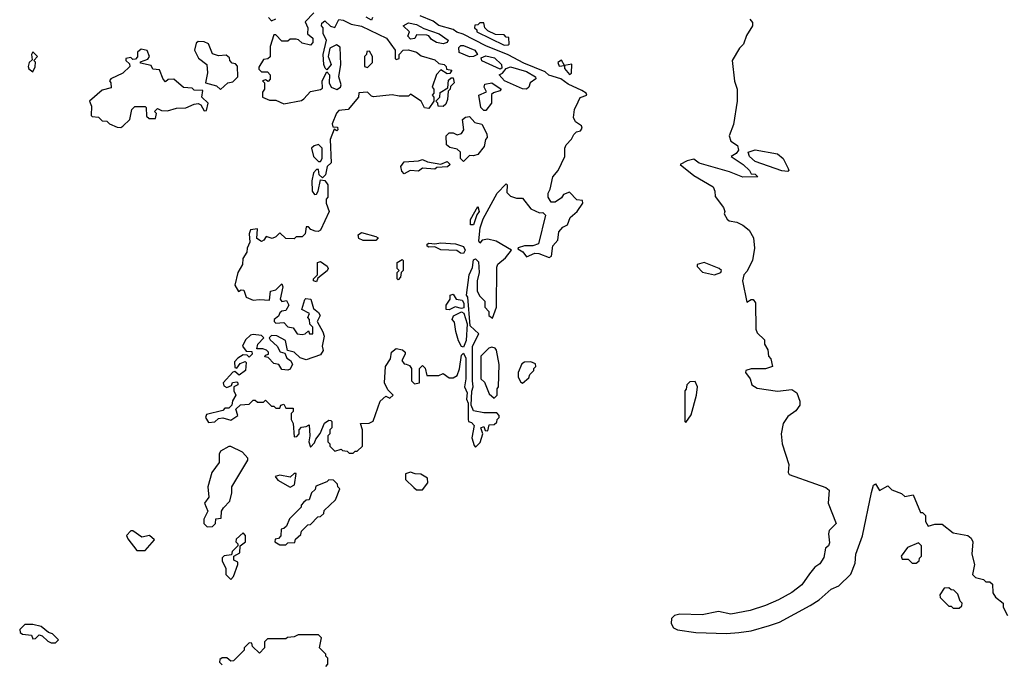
# Model space of a CAD drawing. Extents: x 2029826 to 2248070, y 228728 to 402406.
# Tile 22 of 256: x 2048620 to 2053446, y 289545 to 292705. Entities that reach past the tile are written whole.
import ezdxf

# ---------------------------------------------------------------- set-up
doc = ezdxf.new("R2010")
doc.units = 0

msp = doc.modelspace()

# ---------------------------------------------------------------- linework, layer by layer
at = {"layer": '0CON10XD'}
for points in [[(2049690, 291045), (2049673, 291027), (2049675, 291000), (2049685, 290997.5), (2049700.7, 291019.3), (2049725, 291030), (2049730, 291025), (2049727.5, 290985), (2049695, 290962.5), (2049675, 290980), (2049665, 290977.5), (2049617.5, 290925), (2049620.7, 290910.7), (2049635, 290902.5), (2049658.3, 290911.7), (2049663, 290927), (2049685, 290930), (2049690, 290925), (2049690, 290915), (2049670, 290905), (2049670, 290885), (2049680, 290865), (2049663, 290837), (2049660, 290815), (2049645, 290800), (2049625, 290800), (2049615, 290790), (2049535, 290770), (2049530, 290755), (2049545, 290730), (2049577, 290733), (2049595, 290750), (2049615, 290752.5), (2049655, 290742.5), (2049690, 290765), (2049680, 290795), (2049703, 290817), (2049745, 290820), (2049765, 290840), (2049775, 290840), (2049785, 290830), (2049815, 290830), (2049825, 290840), (2049855, 290810), (2049865, 290810), (2049875, 290800), (2049895, 290800), (2049900, 290815), (2049915, 290820), (2049925, 290800), (2049960, 290800), (2049960, 290785), (2049950, 290775), (2049950, 290745), (2049960, 290725), (2049965, 290660), (2049978.3, 290661.7), (2049990, 290675), (2049990, 290695), (2050001.7, 290708.3), (2050025, 290710), (2050038.3, 290718.3), (2050042.5, 290665), (2050037.5, 290635), (2050045, 290610), (2050065, 290630), (2050071.2, 290648.8), (2050093.6, 290676.4), (2050113.6, 290726.4), (2050135, 290742.5), (2050145, 290740), (2050150, 290735), (2050150, 290705), (2050140, 290695), (2050140, 290675), (2050130, 290665), (2050130, 290635), (2050140, 290625), (2050140, 290615), (2050165, 290590), (2050195, 290600), (2050203, 290593), (2050225, 290590), (2050235, 290580), (2050255, 290580), (2050265, 290590), (2050275, 290590), (2050300, 290615), (2050300, 290695), (2050290, 290725), (2050333, 290727), (2050353, 290737), (2050387.5, 290835), (2050415, 290860), (2050435, 290850), (2050450, 290865), (2050425, 290890), (2050407.5, 290925), (2050412.5, 291005), (2050437, 291043), (2050442.5, 291075), (2050465, 291092.5), (2050496.4, 291086.4), (2050510, 291075), (2050510, 291065), (2050493.6, 291033.6), (2050505, 291017.5), (2050515, 291016.7), (2050530, 291010), (2050540, 290995), (2050540, 290935), (2050555, 290920), (2050580, 290925), (2050580, 290995), (2050595, 291010), (2050607, 290997), (2050615, 290960), (2050675, 290960), (2050695, 290970), (2050725, 290950), (2050745, 290950), (2050765, 290960), (2050776.4, 290993.6), (2050785, 291060), (2050795, 291070), (2050806.2, 291045), (2050806.2, 290945), (2050800, 290905), (2050813.3, 290875), (2050810, 290845), (2050817.5, 290825), (2050817.5, 290745), (2050820, 290735), (2050835, 290730), (2050847.5, 290715), (2050836.7, 290655), (2050848.3, 290618.3), (2050855, 290610), (2050877, 290633), (2050890, 290675), (2050880, 290705), (2050895, 290710), (2050901.7, 290691.7), (2050915, 290690), (2050921.7, 290718.3), (2050945, 290720), (2050958.3, 290731.7), (2050960, 290745), (2050970, 290755), (2050970, 290765), (2050958.3, 290778.3), (2050895, 290777.5), (2050845, 290787.5), (2050832.5, 290815), (2050836.4, 290883.6), (2050843.3, 290905), (2050838.8, 290935), (2050840, 291105), (2050870, 291165), (2050827.5, 291205), (2050816.2, 291345), (2050810, 291355), (2050823.3, 291455), (2050839.3, 291490.7), (2050845, 291527.5), (2050855, 291532.5), (2050868.3, 291518.3), (2050872.5, 291465), (2050862.5, 291425), (2050862.5, 291375), (2050875, 291350), (2050900, 291325), (2050900, 291295), (2050920, 291275), (2050920, 291255), (2050938.3, 291241.7), (2050957.5, 291295), (2050958.3, 291491.7), (2050963.6, 291506.4), (2051001.7, 291538.3), (2051030, 291575), (2050955, 291620), (2050915, 291628.8), (2050886.4, 291623.6), (2050875, 291610), (2050870.7, 291620.7), (2050877.5, 291685), (2050891.1, 291728.9), (2050960, 291855), (2051005, 291900), (2051010, 291895), (2051008.3, 291858.3), (2051025, 291840), (2051055, 291830), (2051085, 291830), (2051125, 291777.5), (2051168.3, 291758.3), (2051185, 291760), (2051197.5, 291747.5), (2051163, 291607), (2051135, 291596.2), (2051095, 291596.7), (2051063, 291587), (2051061.7, 291581.7), (2051087, 291567), (2051105, 291543.3), (2051145, 291560), (2051165, 291558.8), (2051215, 291538.8), (2051226.7, 291545), (2051233, 291597), (2051257.5, 291625), (2051262.5, 291665), (2051281.7, 291688.3), (2051305, 291700), (2051317.5, 291735), (2051352.5, 291765), (2051380, 291805), (2051378.3, 291818.3), (2051351.7, 291821.7), (2051315, 291860), (2051285, 291847.5), (2051275, 291832.5), (2051245, 291810), (2051225, 291810), (2051210, 291835), (2051210, 291855), (2051220, 291875), (2051232.5, 291935), (2051260, 291965), (2051292.5, 292035), (2051292.5, 292075), (2051298.3, 292091.7), (2051325, 292120), (2051337, 292143), (2051350, 292155), (2051369.3, 292160.7), (2051376.7, 292173.3), (2051373.3, 292185), (2051344.3, 292204.3), (2051333.8, 292225), (2051340, 292265), (2051357.7, 292302.3), (2051367, 292323), (2051400, 292335), (2051396.7, 292345), (2051375, 292358), (2051308.8, 292388.8), (2051272.5, 292415), (2051213.1, 292433.1), (2051195, 292448.6), (2051091.5, 292491.5), (2051015, 292533.3), (2050905, 292576.4), (2050793.6, 292633.6), (2050763.1, 292643.1), (2050745, 292657.1), (2050675, 292676.9), (2050647.2, 292697.2), (2050583.8, 292723.8)], [(2050061.7, 292738.3), (2050020, 292695), (2050032.5, 292665), (2050030, 292635), (2050056.7, 292615), (2050056.4, 292593.6), (2050045, 292580), (2050005, 292590), (2049987, 292607), (2049975, 292610), (2049945, 292610), (2049935, 292600), (2049905, 292600), (2049875, 292630), (2049865, 292630), (2049847, 292573), (2049847, 292523), (2049837, 292513), (2049815, 292510), (2049793, 292473), (2049793, 292463), (2049805, 292450), (2049835, 292450), (2049847.5, 292435), (2049847, 292413), (2049838.3, 292401.7), (2049825, 292410), (2049810, 292405), (2049820, 292395), (2049820, 292365), (2049810.7, 292349.3), (2049810, 292325), (2049845, 292310), (2049875, 292310), (2049915, 292292.5), (2050001.7, 292308.3), (2050013.3, 292316.7), (2050045, 292352.5), (2050095, 292362.5), (2050105, 292370), (2050103.3, 292405), (2050125, 292450), (2050138.8, 292435), (2050136.2, 292395), (2050146.7, 292375), (2050175, 292362.5), (2050193.3, 292375), (2050196.2, 292385), (2050183.8, 292425), (2050194.2, 292485), (2050190.8, 292570.8), (2050172.3, 292582.3), (2050140, 292565), (2050132.5, 292525), (2050147.1, 292485), (2050125, 292460), (2050117, 292467), (2050110, 292485), (2050107.5, 292535), (2050123.3, 292605), (2050107.5, 292635), (2050107.5, 292665), (2050100, 292675), (2050101.7, 292688.3), (2050115, 292700), (2050143, 292673), (2050165, 292667.5), (2050185, 292706.7), (2050205, 292703.3), (2050245, 292683.3), (2050295, 292673.3), (2050417.5, 292615), (2050460, 292555), (2050460, 292515), (2050465, 292510), (2050480, 292515), (2050480, 292535), (2050500, 292555), (2050525, 292556.7), (2050565, 292546.2), (2050588.3, 292528.3), (2050655, 292508.8), (2050675, 292490), (2050700, 292485), (2050710, 292475), (2050711.7, 292461.7), (2050738.3, 292458.3), (2050728.3, 292441.7), (2050715, 292440), (2050685, 292460), (2050663, 292437), (2050642.5, 292375), (2050650, 292365), (2050650, 292345), (2050642.5, 292335), (2050650, 292325), (2050650, 292305), (2050625, 292270), (2050605, 292272.5), (2050587.5, 292305), (2050535, 292340), (2050525, 292330), (2050479.3, 292329.3), (2050445, 292336.7), (2050355, 292327.5), (2050345, 292330), (2050325, 292350), (2050283, 292347), (2050280, 292325), (2050230, 292265), (2050185, 292260), (2050173, 292247), (2050151.2, 292195), (2050155, 292180), (2050178.3, 292178.3), (2050180, 292165), (2050175, 292160), (2050161.7, 292168.3), (2050142.1, 292117.9), (2050146.4, 292003.6), (2050126.7, 291985), (2050118.8, 291945), (2050105, 291930), (2050087.5, 291945), (2050085, 291970), (2050075, 291970), (2050060, 291955), (2050052.5, 291915), (2050054, 291865), (2050065, 291847.5), (2050075, 291850), (2050083.8, 291865), (2050095, 291920), (2050115, 291917.5), (2050130, 291895), (2050130, 291835), (2050122.5, 291825), (2050122.5, 291805), (2050137.5, 291765), (2050095, 291672.5), (2050083.6, 291666.4), (2050068, 291668), (2050046.7, 291676.7), (2050035, 291690), (2050025, 291690), (2050020, 291655), (2050005, 291640), (2049975, 291640), (2049965, 291630), (2049925, 291632.5), (2049895, 291660), (2049875, 291640), (2049857, 291633), (2049828.3, 291641.7), (2049816.4, 291623.6), (2049805, 291617.5), (2049783, 291633), (2049785, 291680), (2049752, 291675), (2049744.3, 291655), (2049748.8, 291615), (2049734.2, 291585), (2049733.8, 291565), (2049713.8, 291535), (2049712.5, 291505), (2049690, 291465), (2049674.1, 291404.1), (2049693, 291373), (2049705, 291380), (2049718.3, 291378.3), (2049730, 291345), (2049765, 291330), (2049795, 291333.3), (2049845, 291330), (2049850, 291375), (2049875, 291380), (2049905, 291410), (2049910, 291395), (2049897.5, 291335), (2049905, 291323.3), (2049928.3, 291328.3), (2049940, 291305), (2049925, 291280), (2049905, 291276.7), (2049895, 291267.5), (2049888, 291252), (2049866.7, 291235), (2049866.7, 291225), (2049875, 291216.7), (2049915, 291220), (2049935, 291200), (2049960, 291195), (2049980, 291165), (2050005, 291161.2), (2050020, 291165), (2050035, 291180), (2050040, 291165), (2050057.5, 291165), (2050057, 291197), (2050041.7, 291211.7), (2050040, 291235), (2050032.5, 291245), (2050040, 291265), (2050003.3, 291285), (2050017, 291333), (2050022.5, 291337.5), (2050047.5, 291335), (2050060, 291290), (2050085, 291270), (2050092.5, 291255), (2050077.5, 291225), (2050106.7, 291175), (2050113, 291153), (2050103.3, 291105), (2050107, 291083), (2050095, 291062.5), (2050025, 291037.5), (2049995, 291047.5), (2049965.7, 291075.7), (2049933, 291083), (2049923, 291133), (2049880, 291155), (2049855, 291156.7), (2049842.5, 291145), (2049847.5, 291135), (2049882.5, 291105), (2049897, 291077), (2049920, 291070), (2049930, 291045), (2049947.5, 291035), (2049956.4, 291016.4), (2049945, 290992.5), (2049935, 290987.5), (2049905, 290990), (2049890, 291015), (2049865, 291020), (2049838.3, 291048.3), (2049821.7, 291051.7), (2049825, 291060), (2049840, 291065), (2049840, 291075), (2049830, 291085), (2049811.7, 291091.7), (2049781.7, 291091.7), (2049787.5, 291115), (2049817.5, 291145), (2049805, 291156.7), (2049765, 291161.2), (2049751.7, 291158.3), (2049726.7, 291135), (2049712.5, 291105), (2049730, 291080), (2049758.3, 291078.3), (2049760, 291065), (2049745, 291050), (2049735, 291060), (2049715, 291062.5), (2049690, 291045)], [(2049840, 292715), (2049855, 292700), (2049875, 292710)], [(2050350, 292715), (2050345, 292702.5), (2050317.5, 292717.5)], [(2050695, 292586.7), (2050663, 292593), (2050638, 292608), (2050625.8, 292625.8), (2050615, 292628.8), (2050565, 292630), (2050557.5, 292612.5), (2050535, 292610), (2050522.5, 292625), (2050530, 292645), (2050500, 292675), (2050525, 292688.8), (2050565, 292681.4), (2050601.2, 292661.2), (2050675.5, 292635.5), (2050720, 292605), (2050715, 292593.3), (2050695, 292586.7)], [(2050995, 292580), (2051015, 292582.5), (2051020, 292585), (2051018.3, 292618.3), (2051005, 292620), (2050995, 292630), (2050953, 292633), (2050915, 292650), (2050900, 292665), (2050895, 292690), (2050875, 292690), (2050865, 292680), (2050851.7, 292678.3), (2050850, 292665), (2050860, 292655), (2050860, 292645), (2050995, 292580)], [(2052198.3, 292708.3), (2052211.7, 292691.7), (2052212.5, 292675), (2052183.3, 292626.7), (2052167.5, 292585), (2052147.5, 292565), (2052112.5, 292505), (2052123.6, 292403.6), (2052137.5, 292365), (2052137.5, 292305), (2052118.3, 292191.7), (2052097.5, 292135), (2052105, 292110), (2052138.8, 292088.8), (2052143.3, 292065), (2052131.2, 292048.8), (2052107.5, 292035), (2052166.7, 291995), (2052197.5, 291965), (2052205, 291950), (2052225, 291947.5), (2052237.5, 291935), (2052165, 291933.8), (2052098.8, 291958.8), (2051951.2, 292001.2), (2051925, 292022), (2051892.5, 292012.5), (2051857.5, 291995), (2051925, 291940.9), (2052018.8, 291885), (2052027.5, 291865), (2052028.3, 291838.3), (2052070, 291785), (2052076.7, 291765), (2052073.6, 291753.6), (2052087, 291727), (2052098.3, 291718.3), (2052135, 291712.5), (2052165, 291697.5), (2052195, 291672.5), (2052216.7, 291635), (2052222.5, 291585), (2052212.5, 291525), (2052185, 291470), (2052170, 291455), (2052162.5, 291425), (2052185, 291320), (2052205, 291333.3), (2052215, 291333.3), (2052227.1, 291317.1), (2052228.3, 291188.3), (2052235, 291170), (2052270, 291135), (2052270, 291115), (2052287, 291087), (2052290, 291055), (2052301.7, 291041.7), (2052310, 291005), (2052275, 290993.8), (2052205, 290993.8), (2052180, 290985), (2052177.5, 290975), (2052201.2, 290945), (2052208.8, 290915), (2052235, 290898), (2052335, 290883.8), (2052405, 290892.5), (2052430, 290875), (2052443.3, 290835), (2052443.8, 290815), (2052425, 290787.5), (2052385, 290760), (2052362.5, 290725), (2052352.5, 290675), (2052357.5, 290625), (2052390, 290525), (2052386.7, 290485), (2052391.2, 290475), (2052520.5, 290430.5), (2052571.7, 290411.7), (2052588.3, 290398.3), (2052582.5, 290335), (2052622.5, 290235), (2052588.3, 290201.7), (2052583.8, 290185), (2052589.3, 290140.7), (2052583.8, 290126.2), (2052570, 290115), (2052561.2, 290068.8), (2052541.7, 290038.3), (2052518.3, 290021.7), (2052491.7, 289988.3), (2052454.6, 289935.4), (2052405, 289896.7), (2052338.8, 289861.2), (2052275, 289832.5), (2052201.1, 289808.9), (2052105, 289790.9), (2052045, 289804.3), (2051965, 289786.8), (2051855, 289791.5), (2051829.2, 289785), (2051815, 289768.8), (2051813.8, 289745), (2051825, 289723.3), (2051845, 289713.8), (2051935, 289700.8), (2052085, 289696.4), (2052145, 289700.4), (2052205, 289709.5), (2052294.6, 289735.4)], [(2049605, 292362.5), (2049640, 292395), (2049665, 292400), (2049690, 292425), (2049687, 292477), (2049678.3, 292488.3), (2049661.7, 292491.7), (2049650, 292505), (2049648.3, 292518.3), (2049631.7, 292531.7), (2049595, 292527.5), (2049565, 292537.5), (2049545, 292586.7), (2049525, 292596.7), (2049495, 292597.5), (2049485, 292590), (2049476.2, 292555), (2049496, 292516), (2049537.5, 292485), (2049540, 292445), (2049530, 292395), (2049585, 292380), (2049605, 292362.5)], [(2050825, 292523.3), (2050773.8, 292543.8), (2050772, 292568), (2050782.3, 292577.7), (2050795, 292578.6), (2050851.2, 292555), (2050863.3, 292535), (2050845, 292523.8), (2050825, 292523.3)], [(2048685, 292450), (2048696.2, 292473.8), (2048696.7, 292496.7), (2048690, 292505), (2048707.5, 292525), (2048685, 292547.5), (2048677.5, 292535), (2048681.7, 292508.3), (2048666.7, 292495), (2048662, 292475), (2048665, 292463.3), (2048685, 292450)], [(2049115, 292176.7), (2049125, 292182.5), (2049160, 292215), (2049170, 292265), (2049185, 292280), (2049235, 292280), (2049240, 292275), (2049241.7, 292231.7), (2049255, 292220), (2049285, 292220), (2049290, 292245), (2049280, 292255), (2049295, 292270), (2049315, 292260), (2049345, 292257.5), (2049388.3, 292271.7), (2049435, 292272.5), (2049475, 292291.2), (2049495, 292293.8), (2049508, 292288), (2049525, 292257.5), (2049535, 292260), (2049543.3, 292295), (2049513.3, 292325), (2049518.3, 292358.3), (2049475, 292360), (2049465, 292370), (2049423, 292373), (2049375, 292413.3), (2049348.3, 292411.7), (2049335, 292400), (2049323.3, 292413.3), (2049305, 292460), (2049273, 292463), (2049265, 292480), (2049211.7, 292491.7), (2049211.7, 292498.3), (2049248, 292512), (2049256.2, 292525), (2049244.2, 292554.2), (2049215, 292560), (2049197.5, 292545), (2049197, 292523), (2049188.3, 292511.7), (2049175, 292510), (2049165, 292520), (2049140, 292515), (2049140, 292505), (2049158.3, 292488.3), (2049160, 292475), (2049125, 292442.5), (2049067.5, 292415), (2049060, 292405), (2049067.5, 292395), (2049068.3, 292371.7), (2049025, 292360), (2048962.5, 292305), (2048971.7, 292281.7), (2048970, 292235), (2048975, 292230), (2049007, 292227), (2049025, 292210), (2049047, 292207), (2049060, 292195), (2049098.3, 292178.3), (2049115, 292176.7)], [(2050325, 292470), (2050350, 292495), (2050350, 292525), (2050335, 292550), (2050321.7, 292548.3), (2050320, 292535), (2050310, 292525), (2050310, 292475), (2050325, 292470)], [(2050975, 292462.5), (2050885, 292503.8), (2050881.2, 292518.8), (2050905, 292528.6), (2050947.4, 292517.4), (2050981.2, 292485), (2050982.5, 292467.5), (2050975, 292462.5)], [(2051105, 292364.3), (2051085, 292366.2), (2050996.7, 292405), (2050970, 292435), (2050986.4, 292443.6), (2051003.8, 292466.2), (2051025, 292474), (2051105, 292451.2), (2051147.5, 292425), (2051150, 292415), (2051122.5, 292395), (2051116.2, 292373.8), (2051105, 292364.3)], [(2051315, 292436.7), (2051325, 292442.5), (2051326.7, 292486.7), (2051290, 292480), (2051275, 292506.7), (2051257.5, 292495), (2051265, 292477.5), (2051290, 292480), (2051290, 292465), (2051315, 292436.7)], [(2050695, 292280), (2050671.7, 292281.7), (2050670, 292295), (2050660, 292305), (2050680, 292325), (2050681.7, 292348.3), (2050718.3, 292371.7), (2050721.7, 292408.3), (2050735, 292420), (2050745, 292420), (2050750, 292395), (2050731.7, 292378.3), (2050730, 292365), (2050720, 292355), (2050717, 292313), (2050708.3, 292291.7), (2050695, 292280)], [(2050905, 292260), (2050895, 292260), (2050880, 292275), (2050870, 292335), (2050908.3, 292351.7), (2050897.5, 292375), (2050900.7, 292389.3), (2050935, 292395.6), (2050980, 292365), (2050973.6, 292356.4), (2050943, 292347), (2050932.5, 292337.5), (2050932.5, 292295), (2050905, 292260)], [(2050795, 292010), (2050780, 292025), (2050780, 292055), (2050765, 292070), (2050728.3, 292078.3), (2050711.7, 292091.7), (2050710, 292135), (2050725, 292150), (2050745, 292150), (2050765, 292140), (2050785, 292147.5), (2050797.5, 292165), (2050790, 292215), (2050805, 292227.5), (2050825, 292230), (2050851.7, 292201.7), (2050885, 292192.5), (2050910, 292145), (2050911.7, 292128.3), (2050903, 292117), (2050896.1, 292083.9), (2050866.4, 292043.6), (2050845, 292037.5), (2050825, 292040), (2050795, 292010)], [(2050095, 292010), (2050102.5, 292025), (2050103.3, 292075), (2050085, 292092.5), (2050063, 292087), (2050050, 292075), (2050060, 292035), (2050085, 292010), (2050095, 292010)], [(2052385, 291960), (2052356.2, 291963.8), (2052225, 292010), (2052196.7, 292035), (2052190, 292055), (2052225, 292066.7), (2052335, 292047.5), (2052362.5, 292025), (2052387.5, 291975), (2052390, 291965), (2052385, 291960)], [(2050505, 291950), (2050493, 291963), (2050487.5, 291985), (2050505, 292007.5), (2050575, 292012.5), (2050595, 292020), (2050618.3, 292008.3), (2050685, 291997.5), (2050715, 292010), (2050730, 291995), (2050716.4, 291983.6), (2050665, 291980), (2050655, 291972.5), (2050595, 291977.5), (2050575, 291962.5), (2050533.6, 291966.4), (2050505, 291950)], [(2050845, 291700), (2050830, 291700), (2050830, 291725), (2050865, 291790), (2050872.5, 291765), (2050861.2, 291748.8), (2050845, 291700)], [(2050365, 291622.5), (2050303, 291623), (2050282.9, 291632.9), (2050279.5, 291650.5), (2050295, 291662), (2050365, 291642), (2050376.7, 291635), (2050365, 291622.5)], [(2050795, 291558.8), (2050780.5, 291560.5), (2050763, 291573), (2050685, 291576.5), (2050655, 291591.2), (2050625, 291590), (2050617.5, 291595), (2050617.5, 291605), (2050625, 291610), (2050655, 291606.2), (2050685, 291610.6), (2050756.1, 291606.1), (2050795, 291592.5), (2050803.8, 291575), (2050795, 291558.8)], [(2050075, 291420), (2050060, 291425), (2050060, 291435), (2050080, 291455), (2050080, 291515), (2050095, 291520), (2050126.4, 291496.4), (2050132.5, 291485), (2050126.4, 291473.6), (2050081.7, 291438.3), (2050075, 291420)], [(2050475, 291430), (2050470, 291435), (2050470, 291465), (2050480, 291475), (2050470, 291485), (2050470, 291515), (2050495, 291530), (2050500, 291525), (2050500, 291475), (2050490, 291465), (2050487, 291443), (2050475, 291430)], [(2052025, 291454.2), (2052057.5, 291465), (2052060, 291475), (2052048.8, 291485), (2051975, 291514.3), (2051940, 291505), (2051940, 291495), (2051967.3, 291467.3), (2052025, 291454.2)], [(2050725, 291282.5), (2050710, 291285), (2050710, 291305), (2050730, 291335), (2050730, 291355), (2050745, 291360), (2050760, 291335), (2050789.3, 291329.3), (2050797.5, 291315), (2050797, 291293), (2050785, 291290), (2050755, 291297.5), (2050725, 291282.5)], [(2050795, 291100), (2050785, 291102.5), (2050771.2, 291131.2), (2050757, 291177), (2050751.7, 291221.7), (2050740, 291235), (2050747, 291253), (2050785, 291272.5), (2050797, 291267), (2050813.6, 291213.6), (2050807.7, 291132.3), (2050795, 291100)], [(2050945, 290850), (2050960, 290865), (2050960, 290895), (2050967.5, 290905), (2050970, 291015), (2050957.5, 291085), (2050950, 291095), (2050935, 291100), (2050920, 291095), (2050880, 291055), (2050880, 290945), (2050898.3, 290928.3), (2050921.7, 290871.7), (2050945, 290850)], [(2051085, 290922.5), (2051115, 290950), (2051120, 290965), (2051140, 290985), (2051140, 290995), (2051150, 291005), (2051148.3, 291018.3), (2051125, 291027.5), (2051095, 291026.7), (2051081.7, 291018.3), (2051063.3, 290975), (2051063.3, 290955), (2051075, 290930), (2051085, 290922.5)], [(2051885, 290730), (2051911.7, 290768.3), (2051937.5, 290865), (2051942.5, 290905), (2051931.7, 290931.7), (2051905, 290930), (2051890, 290915), (2051887, 290893), (2051880, 290885), (2051880, 290735), (2051885, 290730)], [(2049538.3, 290218.3), (2049565, 290220), (2049580, 290235), (2049581.7, 290258.3), (2049608.3, 290261.7), (2049610, 290295), (2049618.3, 290311.7), (2049650, 290345), (2049660, 290385), (2049660, 290415), (2049737.5, 290545), (2049737.5, 290555), (2049712.5, 290585), (2049655, 290612.5), (2049645, 290612.5), (2049605, 290590), (2049597.5, 290575), (2049597.5, 290535), (2049562.5, 290485), (2049542.5, 290415), (2049546.7, 290365), (2049526.2, 290335), (2049542.5, 290295), (2049523, 290257), (2049522.5, 290235), (2049538.3, 290218.3)], [(2049925, 290130), (2049935, 290140), (2049968.3, 290141.7), (2049971.7, 290158.3), (2049998.3, 290181.7), (2050001.7, 290198.3), (2050031.7, 290228.3), (2050045, 290230), (2050081.7, 290268.3), (2050095, 290270), (2050110, 290285), (2050111.7, 290298.3), (2050168.3, 290351.7), (2050190, 290405), (2050180, 290415), (2050178.3, 290428.3), (2050158.3, 290448.3), (2050135, 290450), (2050125, 290440), (2050071.7, 290418.3), (2050068.3, 290401.7), (2050050, 290385), (2050038.3, 290351.7), (2050025, 290350), (2050011.7, 290338.3), (2050000, 290325), (2050000, 290315), (2049941.7, 290258.3), (2049928.3, 290221.7), (2049915, 290210), (2049901.7, 290208.3), (2049900, 290175), (2049888.3, 290161.7), (2049871.7, 290158.3), (2049870, 290145), (2049895, 290130), (2049925, 290130)], [(2049945, 290413.8), (2049966.2, 290425), (2049975, 290480), (2049965, 290480), (2049945, 290462.5), (2049895, 290472.5), (2049872.5, 290465), (2049885, 290447.5), (2049945, 290413.8)], [(2050595, 290400), (2050620, 290435), (2050618.3, 290458.3), (2050586.4, 290476.4), (2050558.3, 290478.3), (2050535, 290487.5), (2050511.7, 290478.3), (2050511.7, 290451.7), (2050551.7, 290411.7), (2050565, 290400), (2050595, 290400)], [(2052294.6, 289735.4), (2052345, 289751.4), (2052495, 289832.5), (2052538.8, 289861.2), (2052597, 289913), (2052635, 289930), (2052693.6, 289986.4), (2052715, 290040), (2052718, 290085), (2052751.1, 290175), (2052795, 290387.5), (2052805, 290422.5), (2052815, 290430), (2052835, 290397.5), (2052875, 290420), (2052895, 290400), (2052941.7, 290381.7), (2052958.3, 290368.3), (2053000, 290375), (2053035, 290290), (2053045, 290290), (2053060, 290275), (2053060, 290245), (2053073, 290223), (2053105, 290232.5), (2053141.7, 290231.7), (2053195, 290190), (2053267, 290177), (2053283, 290163), (2053292.5, 290145), (2053287.5, 290085), (2053300, 290035), (2053290, 289985), (2053305, 289970), (2053345, 289960), (2053355, 289950), (2053375, 289950), (2053388.3, 289938.3), (2053390, 289895), (2053403.6, 289873.6), (2053440, 289845), (2053440, 289825), (2053462.5, 289785)], [(2049195, 290102.5), (2049235, 290103.3), (2049280, 290155), (2049256.4, 290176.4), (2049218.3, 290168.3), (2049175, 290200), (2049165, 290200), (2049143, 290177), (2049149.3, 290159.3), (2049195, 290102.5)], [(2049655, 289960), (2049667.5, 289975), (2049690, 290035), (2049690, 290045), (2049670, 290055), (2049670, 290075), (2049699.3, 290090.7), (2049700, 290125), (2049726.2, 290145), (2049726.1, 290176.1), (2049715, 290190), (2049681.7, 290158.3), (2049680, 290145), (2049690, 290135), (2049690, 290125), (2049661.7, 290098.3), (2049658.3, 290081.7), (2049623, 290077), (2049613, 290067), (2049613, 290053), (2049630, 290015), (2049630, 289985), (2049655, 289960)], [(2053015, 290040), (2053028.3, 290051.7), (2053030, 290065), (2053040, 290075), (2053040, 290125), (2053025, 290140), (2052971.7, 290118.3), (2052940, 290075), (2052945, 290060), (2052975, 290060), (2052995, 290040), (2053015, 290040)], [(2053225, 289820), (2053238.3, 289831.7), (2053240, 289845), (2053230, 289855), (2053218.3, 289888.3), (2053198.3, 289908.3), (2053185, 289910), (2053175, 289920), (2053151.7, 289918.3), (2053130, 289885), (2053131.7, 289871.7), (2053175, 289830), (2053185, 289830), (2053195, 289820), (2053225, 289820)], [(2048795, 289650), (2048810, 289665), (2048780, 289695), (2048761.7, 289701.7), (2048725, 289730), (2048685, 289740), (2048645, 289740), (2048620, 289715), (2048621.7, 289701.7), (2048633, 289693), (2048678.3, 289688.3), (2048685, 289670), (2048698.3, 289671.7), (2048715, 289690), (2048730, 289685), (2048758.3, 289658.3), (2048775, 289650), (2048795, 289650)], [(2050120, 289535), (2050130, 289545), (2050130, 289575), (2050120, 289585), (2050120, 289595), (2050090, 289625), (2050100, 289675), (2050085, 289690), (2049985, 289690), (2049965, 289680), (2049933, 289677), (2049925, 289670), (2049835, 289670), (2049820, 289655), (2049820, 289625), (2049795, 289600), (2049761.7, 289631.7), (2049758.3, 289648.3), (2049745, 289650), (2049720, 289625), (2049720, 289615), (2049668.3, 289561.7), (2049655, 289560), (2049635, 289577.5), (2049613, 289577), (2049601.7, 289568.3), (2049600, 289555), (2049611.7, 289541.7)]]:
    msp.add_lwpolyline(points, dxfattribs=at)

doc.saveas('drawing.dxf')
